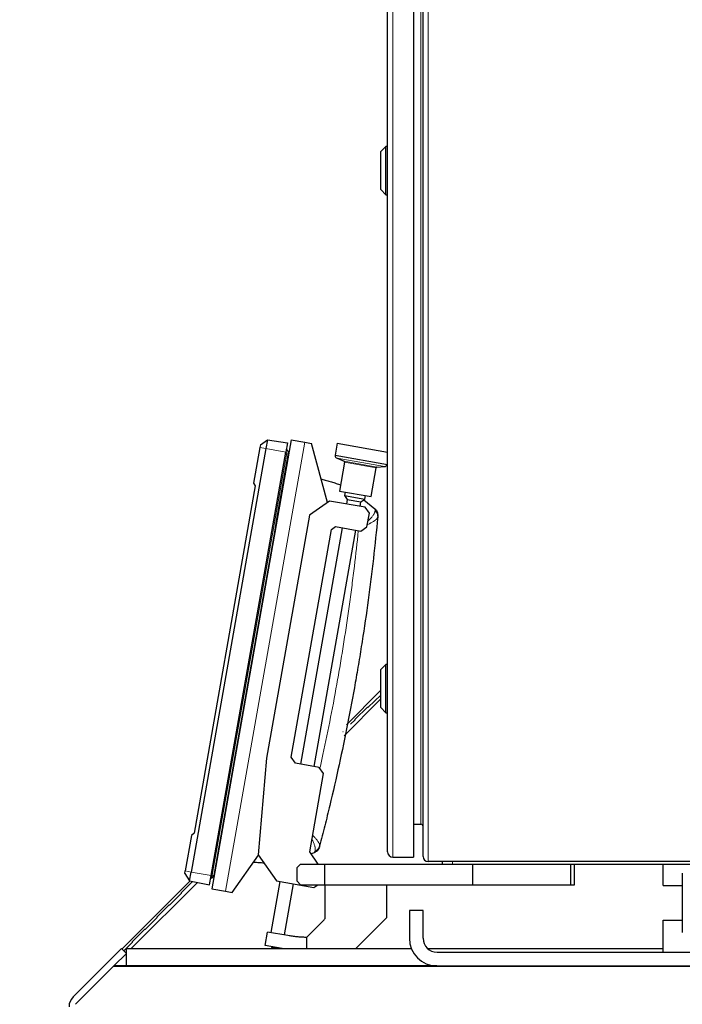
# Model space of a CAD drawing. Header units: inches. Extents: x 0 to 20790, y -12 to 14700.
# Tile 94 of 142: x 9256 to 9639, y 5211 to 5782. Entities that reach past the tile are written whole.
import ezdxf

# ---------------------------------------------------------------- set-up
doc = ezdxf.new("R2010")
doc.units = ezdxf.units.IN
doc.layers.add('1', color=7, linetype='Continuous', true_color=0xffffff)
doc.layers.add('254', color=7, linetype='Continuous', true_color=0xffffff)
doc.styles.add('latin_extended', font='simplex.shx')
doc.dimstyles.get("Standard").update_dxf_attribs({"dimtxt": 0.18, "dimasz": 0.18, "dimexe": 0.18, "dimexo": 0.0625, "dimgap": 0.09, "dimtad": 0, "dimtih": 1, "dimtoh": 1, "dimdec": 4, "dimzin": 0, "dimdsep": 46, "dimtxsty": 'Standard', "dimcen": 0.09, "dimadec": 0, "dimazin": 0, "dimtfac": 1, "dimtdec": 4, "dimtofl": 0, "dimtmove": 0, "dimatfit": 3, "dimfxl": 1, "dimtolj": 1, "dimtzin": 0, "dimarcsym": 0})

# ---------------------------------------------------------------- blocks, each defined once
blk = doc.blocks.new('_U0')
at = {"layer": '254', "color": 3, "linetype": 'Continuous', "lineweight": 13, "transparency": 16777216}
for p, q in [((10775.56, 6001.52), (8698.54, 6001.52)), ((8733.54, 5879.02), (8733.54, 3794.02)), ((10096.26, 3671.52), (8698.54, 3671.52))]:
    blk.add_line(p, q, dxfattribs=at)
at = {"layer": '254', "color": 3, "transparency": 16777216}
for points in [[(8753.96, 5879.02), (8713.12, 5879.02), (8733.54, 6001.52)], [(8713.12, 3794.02), (8753.96, 3794.02), (8733.54, 3671.52)]]:
    blk.add_solid(points, dxfattribs=at)
at = {"layer": 'Defpoints', "color": 0, "transparency": 16777216}
for p in [(10810.56, 6001.52), (8733.54, 3671.52), (10131.26, 3671.52)]:
    blk.add_point(p, dxfattribs=at)
at = {"layer": '254', "color": 2, "lineweight": 13, "transparency": 16777216, "insert": (8549.79, 4620.69), "char_height": 122.5, "attachment_point": 1, "rotation": 90, "style": 'latin_extended'}
blk.add_mtext('\\A1;2330', dxfattribs=at)

msp = doc.modelspace()

# ---------------------------------------------------------------- linework, layer by layer
at = {"layer": '1', "color": 110, "linetype": 'Continuous', "lineweight": 13}
for p, q in [((9471.64, 6091.519), (9471.64, 5296.519)), ((9492.065, 6094.019), (9492.065, 5294.019)), ((9487.965, 5315.519), (9487.965, 6072.519)), ((9420.681, 5536.769), (9374.838, 5276.78)), ((9394.759, 5533.725), (9398.203, 5533.117)), ((9398.203, 5533.117), (9409.728, 5531.085)), ((9411.18, 5530.477), (9410.238, 5530.644)), ((9439.403, 5527.587), (9466.915, 5522.736)), ((9443.491, 5525.806), (9462.464, 5522.461)), ((9443.784, 5525.261), (9462.003, 5522.049)), ((9506.265, 5294.019), (9506.265, 5292.519)), ((9351.52, 5288.507), (9354.965, 5287.9)), ((9354.965, 5287.9), (9366.489, 5285.868)), ((9368.063, 5285.949), (9367.121, 5286.116))]:
    msp.add_line(p, q, dxfattribs=at)
at = {"layer": '1', "color": 2, "linetype": 'Continuous', "lineweight": 25}
for p, q in [((9483.64, 6091.519), (9483.64, 5296.519)), ((9489.265, 5296.819), (9489.265, 6091.219)), ((9468.64, 5299.519), (9468.64, 6088.519)), ((9467.64, 5708.119), (9464.64, 5705.119)), ((9468.64, 5708.119), (9467.64, 5708.119)), ((9467.64, 5680.119), (9467.64, 5708.119)), ((9464.64, 5683.119), (9464.64, 5705.119)), ((9464.64, 5683.119), (9467.64, 5680.119)), ((9467.64, 5680.119), (9468.64, 5680.119)), ((9412.803, 5538.159), (9366.96, 5278.169)), ((9395.021, 5535.213), (9399.095, 5538.173)), ((9399.095, 5538.173), (9398.203, 5533.117)), ((9399.095, 5538.173), (9410.69, 5536.543)), ((9412.803, 5538.159), (9420.681, 5536.769)), ((9398.203, 5533.117), (9354.965, 5287.9)), ((9394.759, 5533.725), (9391.125, 5513.118)), ((9395.021, 5535.213), (9394.759, 5533.725)), ((9410.69, 5536.543), (9409.728, 5531.085)), ((9420.681, 5536.769), (9424.62, 5536.075)), ((9433.774, 5501.913), (9424.62, 5536.075)), ((9439.437, 5536.182), (9438.211, 5529.226)), ((9439.437, 5536.182), (9468.64, 5531.033)), ((9366.489, 5285.868), (9409.728, 5531.085)), ((9411.44, 5530.432), (9411.433, 5530.433)), ((9411.459, 5530.579), (9411.466, 5530.577)), ((9438.211, 5529.226), (9468.595, 5523.869)), ((9439.403, 5527.587), (9443.491, 5525.806)), ((9443.784, 5525.261), (9440.832, 5508.519)), ((9459.051, 5505.307), (9462.003, 5522.049)), ((9462.464, 5522.461), (9466.915, 5522.736)), ((9468.595, 5523.869), (9468.64, 5524.121)), ((9392.079, 5511.465), (9356.615, 5310.341)), ((9391.125, 5513.118), (9392.079, 5511.465)), ((9440.832, 5508.519), (9459.051, 5505.307)), ((9444.032, 5507.955), (9443.685, 5505.985)), ((9443.685, 5505.985), (9445.307, 5503.669)), ((9443.685, 5505.985), (9455.503, 5503.902)), ((9445.307, 5503.669), (9444.842, 5501.031)), ((9445.307, 5503.669), (9453.186, 5502.279)), ((9453.186, 5502.279), (9455.503, 5503.902)), ((9454.975, 5503.532), (9461.189, 5498.317)), ((9455.503, 5503.902), (9455.85, 5505.871)), ((9434.994, 5502.767), (9423.41, 5494.656)), ((9455.675, 5499.121), (9434.994, 5502.767)), ((9452.721, 5499.642), (9453.186, 5502.279)), ((9458.109, 5495.645), (9455.675, 5499.121)), ((9423.41, 5494.656), (9398.578, 5353.828)), ((9456.719, 5487.767), (9458.109, 5495.645)), ((9412.886, 5354.352), (9436.155, 5486.316)), ((9442.411, 5487.244), (9418.274, 5350.355)), ((9426.153, 5348.966), (9450.29, 5485.855)), ((9436.155, 5486.316), (9438.472, 5487.938)), ((9438.472, 5487.938), (9453.244, 5485.334)), ((9453.244, 5485.334), (9456.719, 5487.767)), ((9467.64, 5408.119), (9464.64, 5405.119)), ((9468.64, 5408.119), (9467.64, 5408.119)), ((9467.64, 5380.119), (9467.64, 5408.119)), ((9464.64, 5383.119), (9464.64, 5405.119)), ((9464.638, 5392.974), (9444.827, 5373.164)), ((9457.362, 5383.288), (9464.64, 5390.292)), ((9443.508, 5366.792), (9464.639, 5387.923)), ((9449.803, 5376.361), (9457.008, 5383.295)), ((9457.008, 5383.295), (9457.362, 5383.288)), ((9464.64, 5383.119), (9467.64, 5380.119)), ((9467.64, 5380.119), (9468.64, 5380.119)), ((9447.252, 5373.559), (9449.796, 5376.008)), ((9449.796, 5376.008), (9449.803, 5376.361)), ((9442.677, 5369.339), (9443.031, 5369.339)), ((9398.578, 5353.828), (9393.688, 5297.939)), ((9415.32, 5350.876), (9412.886, 5354.352)), ((9429.107, 5348.445), (9415.32, 5350.876)), ((9423.553, 5299.669), (9431.54, 5344.97)), ((9431.54, 5344.97), (9429.107, 5348.445)), ((9483.64, 5315.519), (9487.965, 5315.519)), ((9355.154, 5309.114), (9351.52, 5288.507)), ((9356.615, 5310.341), (9355.154, 5309.114)), ((9378.777, 5276.086), (9393.884, 5297.66)), ((9393.688, 5297.939), (9404.323, 5282.751)), ((9428.559, 5292.519), (9423.553, 5299.669)), ((9426.055, 5299.059), (9424.401, 5298.457)), ((9418.265, 5292.519), (9416.265, 5290.519)), ((9418.265, 5292.519), (9432.265, 5292.519)), ((9432.265, 5292.519), (9518.021, 5292.519)), ((9432.265, 5280.519), (9432.265, 5292.519)), ((9471.64, 5296.519), (9483.64, 5296.519)), ((9866.465, 5294.019), (9492.065, 5294.019)), ((9500.265, 5294.019), (9500.265, 5292.519)), ((9518.021, 5292.519), (9574.765, 5292.519)), ((9518.021, 5280.519), (9518.021, 5292.519)), ((9574.765, 5292.519), (9576.765, 5292.519)), ((9574.765, 5280.519), (9574.765, 5292.519)), ((9576.765, 5280.519), (9576.765, 5292.519)), ((9576.768, 5292.519), (9628.068, 5292.519)), ((9628.065, 5292.519), (9719.065, 5292.519)), ((9628.065, 5280.019), (9628.065, 5292.519)), ((9351.258, 5287.019), (9351.52, 5288.507)), ((9351.258, 5287.019), (9354.074, 5282.845)), ((9354.074, 5282.845), (9354.965, 5287.9)), ((9416.265, 5282.519), (9416.265, 5290.519)), ((9354.433, 5282.769), (9314.924, 5243.26)), ((9320.235, 5243.519), (9358.6, 5281.884)), ((9349.339, 5276.001), (9355.814, 5282.475)), ((9354.074, 5282.845), (9365.527, 5280.41)), ((9365.527, 5280.41), (9366.489, 5285.868)), ((9367.942, 5285.262), (9366.826, 5284.443)), ((9367.942, 5285.262), (9366.826, 5284.444)), ((9368.29, 5285.752), (9368.289, 5285.751)), ((9368.289, 5285.751), (9368.289, 5285.751)), ((9368.296, 5285.751), (9368.29, 5285.752)), ((9368.293, 5285.751), (9368.29, 5285.752)), ((9368.323, 5285.902), (9368.316, 5285.903)), ((9406.292, 5282.404), (9401.075, 5252.815)), ((9404.323, 5282.751), (9425.989, 5278.931)), ((9408.954, 5251.426), (9414.171, 5281.014)), ((9416.265, 5282.519), (9418.265, 5280.519)), ((9418.265, 5280.519), (9432.265, 5280.519)), ((9425.989, 5278.931), (9428.257, 5280.519)), ((9432.265, 5280.519), (9432.265, 5260.85)), ((9432.265, 5280.519), (9518.021, 5280.519)), ((9468.265, 5261.519), (9468.265, 5280.519)), ((9518.021, 5280.519), (9574.765, 5280.519)), ((9574.765, 5280.519), (9576.765, 5280.519)), ((9342.622, 5268.93), (9349.339, 5275.647)), ((9349.339, 5275.647), (9349.339, 5276.001)), ((9366.96, 5278.169), (9374.838, 5276.78)), ((9374.838, 5276.78), (9378.777, 5276.086)), ((9628.065, 5280.019), (9639.069, 5280.019)), ((9335.197, 5261.859), (9342.268, 5268.93)), ((9342.268, 5268.93), (9342.622, 5268.93)), ((9489.265, 5265.519), (9481.265, 5265.519)), ((9481.265, 5265.519), (9481.265, 5249.519)), ((9489.265, 5249.519), (9489.265, 5265.519)), ((9328.48, 5254.787), (9335.197, 5261.505)), ((9335.197, 5261.505), (9335.197, 5261.859)), ((9432.031, 5260.285), (9422.022, 5250.276)), ((9450.265, 5243.52), (9468.265, 5261.519)), ((9628.065, 5260.019), (9639.083, 5260.019)), ((9628.065, 5241.519), (9628.065, 5260.019)), ((9321.055, 5247.716), (9328.126, 5254.787)), ((9328.126, 5254.787), (9328.48, 5254.787)), ((9397.753, 5245.277), (9399.142, 5253.156)), ((9410.959, 5251.072), (9399.142, 5253.156)), ((9315.938, 5242.246), (9321.055, 5247.363)), ((9321.055, 5247.363), (9321.055, 5247.716)), ((9421.763, 5250.103), (9421.763, 5243.519)), ((9286.608, 5215.549), (9314.621, 5243.562)), ((9317.45, 5240.734), (9310.235, 5233.519)), ((9314.621, 5243.562), (9317.45, 5240.734)), ((9317.45, 5240.734), (9317.465, 5240.749)), ((9317.465, 5243.519), (9482.433, 5243.519)), ((9317.465, 5233.519), (9317.465, 5243.519)), ((9407.723, 5243.519), (9397.753, 5245.277)), ((9401.853, 5244.273), (9405.301, 5243.666)), ((9491.982, 5243.519), (9628.07, 5243.519)), ((9497.265, 5241.519), (9858.838, 5241.519)), ((9309.875, 5233.229), (9287.926, 5211.28)), ((9997.926, 5233.229), (9309.875, 5233.229)), ((9310.235, 5233.519), (9309.945, 5233.229)), ((9497.158, 5233.519), (9310.235, 5233.519)), ((9317.465, 5233.519), (9497.166, 5233.519)), ((9497.265, 5233.519), (9858.838, 5233.519))]:
    msp.add_line(p, q, dxfattribs=at)
for centre, radius, start, end in [((9440.202, 5529.421), 2, 185.57579, 246.45928), ((9443.291, 5525.348), 0.5, 350, 66.45928), ((9462.495, 5521.962), 0.5, 93.54072, 170), ((9466.791, 5524.732), 2, 273.54072, 334.42421), ((9448.639, 5372.118), 2, 133.9007, 135), ((9487.965, 5314.219), 1.3, 0, 90), ((9471.64, 5299.519), 3, 180, 270), ((9492.065, 5296.819), 2.8, 180, 270), ((9431.465, 5260.85), 0.8, 315, 0), ((9421.456, 5250.841), 0.8, 268.58258, 292.61425), ((9421.456, 5250.841), 0.8, 292.61425, 315), ((9497.265, 5249.519), 16, 180, 270), ((9497.265, 5249.519), 8, 180, 270), ((9402.027, 5245.258), 1, 216.33512, 260), ((9405.474, 5244.65), 1, 260, 303.66488), ((9292.265, 5209.892), 8, 135, 180)]:
    msp.add_arc(centre, radius, start, end, dxfattribs=at)
for centre, major_axis, ratio, start_param, end_param in [((9409.701, 5531.753), (-0.985, 0.174), 0.9999989, 3.9057543, 4.5685936), ((9410.511, 5530.63), (-0.936, 0.165), 0.9999989, 3.3452444, 3.9051341), ((9366.409, 5286.241), (0.985, -0.174), 0.0014601, 0.7635651, 1.4270009), ((9366.235, 5285.25), (0.985, -0.174), 1, 4.8561843, 5.5196197), ((9366.235, 5285.25), (0.985, -0.174), 0.9999989, 4.8561844, 5.519311), ((9367.381, 5286.028), (0.936, -0.165), 0.9999989, 5.5196442, 6.1626373), ((9367.387, 5286.067), (0.936, -0.165), 0.0014601, 0.1205484, 0.7635412)]:
    msp.add_ellipse(centre, major_axis=major_axis, ratio=ratio, start_param=start_param, end_param=end_param, dxfattribs=at)
at = {"layer": '1', "color": 110, "linetype": 'Continuous', "lineweight": 13}
for centre, major_axis, ratio, start_param, end_param in [((9409.526, 5530.769), (0.985, -0.174), 0.0000455, 0.7635656, 1.427001), ((9410.505, 5530.597), (0.936, -0.165), 0.0000455, 0.1205485, 0.7635417), ((9457.93, 5493.999), (4.978, -0.468), 0.9597088, 0, 0.8879721), ((9424.468, 5304.231), (-4.838, 1.262), 0.9597088, 2.2536204, 3.1415927), ((9367.381, 5286.028), (0.936, -0.165), 1, 5.5196436, 6.1626368)]:
    msp.add_ellipse(centre, major_axis=major_axis, ratio=ratio, start_param=start_param, end_param=end_param, dxfattribs=at)
at = {"layer": '1', "color": 2, "linetype": 'Continuous', "lineweight": 25}
for points, degree in [([(9410.531, 5532.309), (9410.338, 5532.593), (9410.013, 5532.703)], 2), ([(9411.3, 5531.158), (9410.531, 5532.309)], 1), ([(9411.433, 5530.433), (9397.061, 5448.924), (9382.689, 5367.415), (9368.316, 5285.903)], 3), ([(9411.3, 5531.158), (9411.301, 5531.159), (9411.278, 5531.033), (9411.225, 5530.732), (9411.18, 5530.477)], 3), ([(9461.189, 5498.317), (9461.448, 5498.1), (9461.949, 5497.588), (9462.563, 5496.596), (9462.951, 5495.392), (9462.997, 5494.484), (9462.954, 5494.021)], 3), ([(9366.826, 5284.443), (9366.826, 5284.444), (9366.89, 5284.805), (9367.041, 5285.661), (9367.121, 5286.116)], 3), ([(9366.826, 5284.443), (9367.942, 5285.262)], 1), ([(9368.063, 5285.949), (9368.018, 5285.691), (9367.965, 5285.389), (9367.942, 5285.262), (9367.942, 5285.262)], 3), ([(9368.316, 5285.903), (9368.29, 5285.753), (9368.29, 5285.752)], 2), ([(9368.292, 5285.751), (9368.291, 5285.752), (9368.296, 5285.751)], 2)]:
    msp.add_open_spline(points, degree=degree, dxfattribs=at)
at = {"layer": '1', "color": 110, "linetype": 'Continuous', "lineweight": 13}
for points in [[(9367.121, 5286.116), (9381.493, 5367.626), (9395.866, 5449.135), (9410.238, 5530.644)], [(9411.18, 5530.477), (9396.808, 5448.968), (9382.436, 5367.459), (9368.063, 5285.949)]]:
    msp.add_open_spline(points, degree=3, dxfattribs=at)
at = {"layer": '1', "color": 2, "linetype": 'Continuous', "lineweight": 25}
for points, knots in [([(9411.459, 5530.579), (9411.459, 5530.578), (9411.459, 5530.579), (9411.46, 5530.588), (9411.461, 5530.614), (9411.46, 5530.642), (9411.46, 5530.658)], [0, 0, 0, 0, 0.1103471, 0.2591792, 0.6564689, 1, 1, 1, 1]), ([(9430.139, 5515.522), (9430.265, 5515.488), (9430.391, 5515.454), (9430.983, 5515.293), (9431.913, 5515.037), (9432.843, 5514.776), (9433.772, 5514.512), (9434.236, 5514.379), (9435.627, 5513.975), (9436.553, 5513.701), (9438.403, 5513.143), (9439.326, 5512.858), (9440.658, 5512.44), (9441.069, 5512.31), (9441.479, 5512.179)], [0, 0, 0, 0, 0.0331128, 0.0331128, 0.1556393, 0.2781658, 0.2781658, 0.4006923, 0.4006923, 0.6457453, 0.6457453, 0.8907983, 0.8907983, 1, 1, 1, 1]), ([(9462.908, 5493.531), (9462.152, 5485.498), (9461.315, 5477.472), (9459.938, 5465.445), (9459.459, 5461.438), (9458.709, 5455.431), (9458.455, 5453.429), (9457.935, 5449.426), (9457.67, 5447.425), (9456.32, 5437.424), (9455.159, 5429.435), (9453.298, 5417.47), (9452.657, 5413.485), (9451.666, 5407.511), (9451.33, 5405.52), (9450.649, 5401.541), (9450.303, 5399.551), (9448.551, 5389.611), (9447.069, 5381.676), (9443.945, 5365.84), (9442.304, 5357.939), (9438.863, 5342.171), (9437.062, 5334.305), (9434.712, 5324.493), (9434.237, 5322.531), (9433.278, 5318.612), (9431.824, 5312.736), (9430.325, 5306.873), (9429.306, 5302.969)], [0, 0, 0, 0, 0.125, 0.125, 0.1875, 0.1875, 0.21875, 0.21875, 0.25, 0.25, 0.375, 0.375, 0.4375, 0.4375, 0.46875, 0.46875, 0.5, 0.5, 0.625, 0.625, 0.75, 0.75, 0.875, 0.875, 0.90625, 0.90625, 0.9375, 1, 1, 1, 1]), ([(9462.954, 5494.021), (9462.954, 5494.021), (9462.954, 5494.021), (9462.954, 5494.02), (9462.954, 5494.02), (9462.953, 5494.019), (9462.953, 5494.012), (9462.952, 5494.001), (9462.949, 5493.972), (9462.946, 5493.942), (9462.939, 5493.861), (9462.934, 5493.811), (9462.922, 5493.688), (9462.916, 5493.615), (9462.908, 5493.531)], [0, 0, 0, 0, 0.0006736, 0.0006736, 0.0309563, 0.0622157, 0.1247347, 0.2497726, 0.2497726, 0.4998484, 0.4998484, 0.7499242, 0.7499242, 1, 1, 1, 1]), ([(9429.182, 5302.493), (9429.064, 5302.043), (9428.711, 5301.206), (9427.934, 5300.207), (9427.018, 5299.484), (9426.372, 5299.174), (9426.055, 5299.059)], [0, 0, 0, 0, 0.25, 0.5, 0.75, 1, 1, 1, 1]), ([(9429.306, 5302.969), (9429.285, 5302.887), (9429.267, 5302.817), (9429.235, 5302.697), (9429.223, 5302.648), (9429.202, 5302.57), (9429.195, 5302.541), (9429.187, 5302.512), (9429.184, 5302.501), (9429.183, 5302.495), (9429.182, 5302.493), (9429.182, 5302.493), (9429.182, 5302.493)], [0, 0, 0, 0, 0.2506168, 0.2506168, 0.5012337, 0.5012337, 0.7518505, 0.7518505, 0.8771589, 0.9398131, 0.9711402, 1, 1, 1, 1]), ([(9397.099, 5293.063), (9396.638, 5293.092), (9396.176, 5293.122), (9395.233, 5293.185), (9394.752, 5293.218), (9393.789, 5293.288), (9392.826, 5293.361), (9391.864, 5293.438), (9391.252, 5293.49), (9391.122, 5293.501), (9390.991, 5293.512)], [0, 0, 0, 0, 0.2264396, 0.2264396, 0.4629301, 0.4629301, 0.6994206, 0.9359111, 0.9359111, 1, 1, 1, 1]), ([(9639.216, 5287.209), (9639.188, 5287.139), (9639.144, 5286.679), (9639.101, 5285.16), (9639.078, 5283.057), (9639.065, 5280.129), (9639.065, 5276.556), (9639.066, 5272.22), (9639.064, 5267.294), (9639.07, 5262.383), (9639.088, 5258.281), (9639.113, 5255.396), (9639.153, 5253.411), (9639.192, 5252.872), (9639.216, 5252.829)], [0, 0, 0, 0, 0.0835173, 0.1590478, 0.2262835, 0.2853918, 0.3805113, 0.4497296, 0.5373598, 0.6569932, 0.7296395, 0.8108925, 0.9012666, 1, 1, 1, 1]), ([(9421.436, 5250.042), (9420.558, 5250.063), (9419.682, 5250.101), (9417.931, 5250.207), (9417.057, 5250.276), (9415.31, 5250.446), (9414.439, 5250.547), (9412.697, 5250.784), (9411.828, 5250.919), (9410.959, 5251.072)], [0, 0, 0, 0, 0.25, 0.25, 0.5, 0.5, 0.75, 0.75, 1, 1, 1, 1])]:
    msp.add_open_spline(points, degree=3, knots=knots, dxfattribs=at)
at = {"layer": '1', "color": 110, "linetype": 'Continuous', "lineweight": 13}
for points, knots in [([(9457.409, 5491.331), (9457.422, 5491.343), (9457.435, 5491.355), (9457.577, 5491.485), (9457.703, 5491.604), (9457.889, 5491.782), (9457.95, 5491.841), (9458.071, 5491.958), (9458.13, 5492.017), (9458.425, 5492.309), (9458.872, 5492.77), (9459.271, 5493.218), (9459.645, 5493.66), (9459.821, 5493.878), (9460.146, 5494.306), (9460.315, 5494.543), (9460.468, 5494.776), (9460.502, 5494.828), (9460.519, 5494.854), (9460.568, 5494.931), (9460.599, 5494.982), (9460.692, 5495.134), (9460.75, 5495.233), (9460.914, 5495.529), (9461.104, 5495.91), (9461.236, 5496.269), (9461.34, 5496.616), (9461.377, 5496.783), (9461.421, 5497.106), (9461.428, 5497.261), (9461.419, 5497.41)], [0, 0, 0, 0, 0.0049751, 0.0049751, 0.0547264, 0.0547264, 0.079602, 0.079602, 0.1044776, 0.1044776, 0.2039801, 0.3034826, 0.3034826, 0.4029851, 0.4029851, 0.5024876, 0.5149254, 0.5149254, 0.5273632, 0.5273632, 0.5522388, 0.5522388, 0.60199, 0.60199, 0.7014925, 0.800995, 0.800995, 0.9004975, 0.9004975, 1, 1, 1, 1]), ([(9461.419, 5497.41), (9461.412, 5497.537), (9461.402, 5497.651), (9461.375, 5497.853), (9461.359, 5497.94), (9461.32, 5498.091), (9461.276, 5498.216), (9461.22, 5498.292), (9461.189, 5498.317)], [0, 0, 0, 0, 0.25, 0.25, 0.5, 0.5, 0.75, 1, 1, 1, 1]), ([(9457.081, 5489.144), (9457.121, 5489.163), (9457.474, 5489.329), (9457.815, 5489.495), (9458.253, 5489.715), (9458.397, 5489.789), (9458.608, 5489.899), (9458.678, 5489.935), (9458.816, 5490.008), (9458.884, 5490.045), (9459.221, 5490.227), (9459.734, 5490.515), (9460.197, 5490.797), (9460.634, 5491.076), (9460.84, 5491.214), (9461.225, 5491.488), (9461.427, 5491.64), (9461.612, 5491.79), (9461.652, 5491.823), (9461.673, 5491.839), (9461.732, 5491.889), (9461.771, 5491.922), (9461.885, 5492.02), (9461.956, 5492.085), (9462.16, 5492.277), (9462.401, 5492.526), (9462.58, 5492.763), (9462.728, 5492.994), (9462.787, 5493.106), (9462.872, 5493.323), (9462.898, 5493.429), (9462.908, 5493.531)], [0, 0, 0, 0, 0.0113915, 0.101265, 0.101265, 0.1462017, 0.1462017, 0.1686701, 0.1686701, 0.1911385, 0.1911385, 0.281012, 0.3708855, 0.3708855, 0.460759, 0.460759, 0.5506325, 0.5618667, 0.5618667, 0.5731009, 0.5731009, 0.5955692, 0.5955692, 0.640506, 0.640506, 0.7303795, 0.820253, 0.820253, 0.9101265, 0.9101265, 1, 1, 1, 1]), ([(9429.573, 5348.332), (9430.137, 5350.87), (9430.693, 5353.41), (9432.791, 5363.158), (9434.275, 5370.379), (9437.107, 5384.85), (9438.455, 5392.099), (9440.056, 5401.18), (9440.372, 5402.997), (9440.996, 5406.632), (9441.918, 5412.087), (9442.802, 5417.547), (9444.519, 5428.475), (9445.595, 5435.77), (9446.854, 5444.902), (9447.102, 5446.729), (9447.589, 5450.384), (9447.828, 5452.212), (9448.532, 5457.698), (9448.985, 5461.357), (9450.227, 5471.807), (9450.975, 5478.603), (9451.664, 5485.404)], [0, 0, 0, 0, 0.0561693, 0.0561693, 0.2154018, 0.2154018, 0.3746343, 0.3746343, 0.4144424, 0.4144424, 0.4542505, 0.5338668, 0.5338668, 0.6930993, 0.6930993, 0.7329074, 0.7329074, 0.7727155, 0.7727155, 0.8523318, 0.8523318, 1, 1, 1, 1]), ([(9425.332, 5309.084), (9425.363, 5309.052), (9425.638, 5308.776), (9425.901, 5308.504), (9426.238, 5308.147), (9426.347, 5308.028), (9426.508, 5307.853), (9426.561, 5307.794), (9426.666, 5307.678), (9426.718, 5307.621), (9426.972, 5307.335), (9427.356, 5306.888), (9427.694, 5306.465), (9428.009, 5306.053), (9428.155, 5305.853), (9428.424, 5305.464), (9428.562, 5305.253), (9428.684, 5305.048), (9428.711, 5305.003), (9428.724, 5304.981), (9428.763, 5304.914), (9428.839, 5304.781), (9428.907, 5304.653), (9429.033, 5304.403), (9429.174, 5304.086), (9429.261, 5303.802), (9429.322, 5303.535), (9429.338, 5303.41), (9429.344, 5303.176), (9429.332, 5303.068), (9429.306, 5302.969)], [0, 0, 0, 0, 0.0113915, 0.101265, 0.101265, 0.1462017, 0.1462017, 0.1686701, 0.1686701, 0.1911385, 0.1911385, 0.281012, 0.3708855, 0.3708855, 0.460759, 0.460759, 0.5506325, 0.5618667, 0.5618667, 0.5731009, 0.5731009, 0.5955692, 0.640506, 0.640506, 0.7303795, 0.820253, 0.820253, 0.9101265, 0.9101265, 1, 1, 1, 1]), ([(9424.892, 5306.917), (9424.9, 5306.901), (9424.908, 5306.886), (9424.997, 5306.714), (9425.075, 5306.56), (9425.188, 5306.329), (9425.226, 5306.253), (9425.299, 5306.101), (9425.335, 5306.025), (9425.512, 5305.65), (9425.774, 5305.064), (9426.106, 5304.228), (9426.287, 5303.699), (9426.446, 5303.185), (9426.524, 5302.904), (9426.588, 5302.633), (9426.602, 5302.573), (9426.609, 5302.543), (9426.629, 5302.454), (9426.666, 5302.277), (9426.697, 5302.107), (9426.75, 5301.773), (9426.798, 5301.35), (9426.8, 5300.968), (9426.778, 5300.607), (9426.756, 5300.436), (9426.687, 5300.118), (9426.64, 5299.97), (9426.581, 5299.833)], [0, 0, 0, 0, 0.0049751, 0.0049751, 0.0547264, 0.0547264, 0.079602, 0.079602, 0.1044776, 0.1044776, 0.2039801, 0.3034826, 0.4029851, 0.4029851, 0.5024876, 0.5149254, 0.5149254, 0.5273632, 0.5273632, 0.5522388, 0.60199, 0.60199, 0.7014925, 0.800995, 0.800995, 0.9004975, 0.9004975, 1, 1, 1, 1]), ([(9426.581, 5299.833), (9426.531, 5299.716), (9426.482, 5299.612), (9426.388, 5299.432), (9426.343, 5299.355), (9426.255, 5299.227), (9426.171, 5299.125), (9426.092, 5299.072), (9426.055, 5299.059)], [0, 0, 0, 0, 0.25, 0.25, 0.5, 0.5, 0.75, 1, 1, 1, 1])]:
    msp.add_open_spline(points, degree=3, knots=knots, dxfattribs=at)

# ---------------------------------------------------------------- dimensions: what is measured, and where the dimension line sits
at = {"layer": '254', "color": 2, "linetype": 'Continuous', "lineweight": 13}
dim = msp.add_linear_dim(base=(8733.539, 3671.519), p1=(10810.556, 6001.519), p2=(10131.265, 3671.519), angle=90, dimstyle='Standard', override={"dimscale": 35, "dimtxt": 3.5, "dimasz": 3.5, "dimexe": 1, "dimexo": 1, "dimgap": 1.75, "dimtad": 1, "dimtih": 0, "dimtoh": 0, "dimdec": 2, "dimlfac": 1, "dimzin": 8, "dimdsep": 46, "dimlunit": 2, "dimtxsty": 'latin_extended', "dimsah": 1, "dimse1": 0, "dimse2": 0, "dimsd1": 0, "dimsd2": 0, "dimclrd": 3, "dimclre": 3, "dimclrt": 2, "dimtol": 0, "dimtm": -0.1, "dimtfac": 0.714286, "dimtdec": 3, "dimtofl": 1, "dimtmove": 0, "dimtzin": 8, "dimlwd": 13, "dimlwe": 13}, dxfattribs=at)
dim.commit()
dim.dimension.update_dxf_attribs({"geometry": '_U0', "text_midpoint": (8733.539, 4836.519), "dimtype": 160})

doc.saveas('drawing.dxf')
